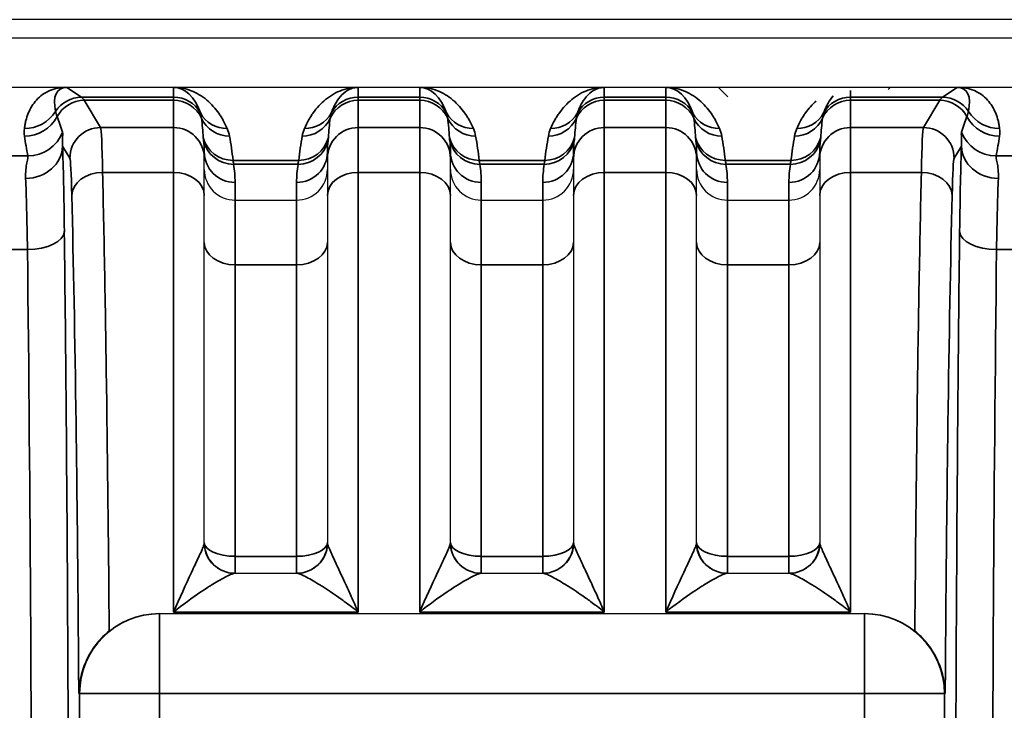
# Model space of a CAD drawing. Header units: millimetres. Extents: x 399 to 6233, y -1870 to 1602.
# Tile 174 of 256: x 5463 to 5479, y -547 to -536. Entities that reach past the tile are written whole.
import ezdxf

# ---------------------------------------------------------------- set-up
doc = ezdxf.new("R2010")
doc.units = ezdxf.units.MM
doc.layers.add('可見 (ISO)', color=7, linetype='Continuous', lineweight=25)
doc.layers.add('窄部可見 (ISO)', color=7, linetype='Continuous', lineweight=35)

msp = doc.modelspace()

# ---------------------------------------------------------------- linework, layer by layer
at = {"layer": '可見 (ISO)'}
for p, q in [((5503.059, -535.673), (5390.059, -535.673)), ((5498.809, -535.973), (5394.309, -535.973)), ((5394.309, -536.773), (5498.809, -536.773)), ((5474.315, -536.929), (5474.159, -536.773)), ((5476.922, -536.81), (5476.959, -536.773)), ((5465.809, -537.824), (5465.809, -537.927)), ((5467.809, -537.927), (5467.809, -537.824)), ((5469.809, -537.824), (5469.809, -537.927)), ((5471.809, -537.927), (5471.809, -537.824)), ((5473.809, -537.824), (5473.809, -537.927)), ((5475.809, -537.927), (5475.809, -537.824)), ((5465.809, -538.534), (5465.809, -537.927)), ((5467.809, -537.927), (5467.809, -538.534)), ((5469.809, -538.534), (5469.809, -537.927)), ((5471.809, -537.927), (5471.809, -538.534)), ((5473.809, -538.534), (5473.809, -537.927)), ((5475.809, -537.927), (5475.809, -538.534)), ((5465.809, -544.173), (5465.809, -538.534)), ((5467.809, -538.534), (5467.809, -544.173)), ((5469.809, -544.173), (5469.809, -538.534)), ((5471.809, -538.534), (5471.809, -544.173)), ((5473.809, -544.173), (5473.809, -538.534)), ((5475.809, -538.534), (5475.809, -544.173)), ((5466.309, -538.607), (5467.309, -538.607)), ((5470.309, -538.607), (5471.309, -538.607)), ((5474.309, -538.607), (5475.309, -538.607)), ((5466.303, -544.673), (5467.315, -544.673)), ((5470.303, -544.673), (5471.315, -544.673)), ((5474.303, -544.673), (5475.315, -544.673)), ((5465.07, -545.329), (5465.082, -545.329)), ((5465.082, -545.329), (5476.536, -545.329)), ((5476.536, -545.329), (5476.548, -545.329))]:
    msp.add_line(p, q, dxfattribs=at)
for centre, radius, start, end in [((5467.224, -541.673), 3, 240.9639, 240.9657), ((5466.309, -544.173), 0.5, 180, 270), ((5467.309, -544.173), 0.5, 270, 0), ((5470.309, -544.173), 0.5, 180, 270), ((5471.309, -544.173), 0.5, 270, 0), ((5474.309, -544.173), 0.5, 180, 270), ((5475.309, -544.173), 0.5, 270, 0), ((5474.224, -541.673), 3, 302.0698, 302.07), ((5467.224, -541.673), 3, 284.5681, 284.5686), ((5474.224, -541.674), 3, 258.4196, 258.4198)]:
    msp.add_arc(centre, radius, start, end, dxfattribs=at)
for centre in [(5468.341, -536.774), (5472.341, -536.774)]:
    msp.add_ellipse(centre, major_axis=(0.0441, 0), ratio=0.011497, start_param=1.582178, end_param=2.38876, dxfattribs=at)
for points, knots in [([(5463.54, -536.773), (5463.547, -536.773), (5463.554, -536.773), (5463.561, -536.773), (5463.566, -536.774), (5463.572, -536.774), (5463.576, -536.774)], [0.00000000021, 0.00000000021, 0.00000000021, 0.00000000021, 0.00002113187, 0.00002113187, 0.00002113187, 0.0000394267, 0.0000394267, 0.0000394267, 0.0000394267]), ([(5465.309, -536.774), (5465.313, -536.774), (5465.316, -536.774), (5465.321, -536.773), (5465.327, -536.773), (5465.334, -536.773), (5465.341, -536.773)], [-0.00000448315, -0.00000448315, -0.00000448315, -0.00000448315, 0.00000994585, 0.00000994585, 0.00000994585, 0.00003010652, 0.00003010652, 0.00003010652, 0.00003010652]), ([(5469.309, -536.774), (5469.313, -536.774), (5469.316, -536.774), (5469.321, -536.773), (5469.327, -536.773), (5469.334, -536.773), (5469.341, -536.773)], [-0.00000448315, -0.00000448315, -0.00000448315, -0.00000448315, 0.00000994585, 0.00000994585, 0.00000994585, 0.00003010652, 0.00003010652, 0.00003010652, 0.00003010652]), ([(5473.309, -536.774), (5473.313, -536.774), (5473.316, -536.774), (5473.321, -536.773), (5473.327, -536.773), (5473.334, -536.773), (5473.341, -536.773)], [-0.00000448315, -0.00000448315, -0.00000448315, -0.00000448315, 0.00000994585, 0.00000994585, 0.00000994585, 0.00003010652, 0.00003010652, 0.00003010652, 0.00003010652]), ([(5478.042, -536.774), (5478.046, -536.774), (5478.051, -536.774), (5478.056, -536.773), (5478.063, -536.773), (5478.071, -536.773), (5478.078, -536.773)], [-0.00000491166, -0.00000491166, -0.00000491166, -0.00000491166, 0.00001268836, 0.00001268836, 0.00001268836, 0.00003478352, 0.00003478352, 0.00003478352, 0.00003478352]), ([(5465.809, -538.108), (5465.809, -538.239), (5465.863, -538.369), (5465.955, -538.461), (5466.048, -538.553), (5466.177, -538.607), (5466.309, -538.607)], [-0.0000151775, -0.0000151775, -0.0000151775, -0.0000151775, 0.0003793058, 0.0003793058, 0.0003793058, 0.0007737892, 0.0007737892, 0.0007737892, 0.0007737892]), ([(5467.309, -538.607), (5467.441, -538.607), (5467.57, -538.553), (5467.662, -538.461), (5467.755, -538.369), (5467.809, -538.238), (5467.809, -538.108)], [0, 0, 0, 0, 0.0003907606, 0.0003907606, 0.0003907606, 0.0007815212, 0.0007815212, 0.0007815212, 0.0007815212]), ([(5469.809, -538.108), (5469.809, -538.239), (5469.863, -538.369), (5469.955, -538.461), (5470.048, -538.553), (5470.177, -538.607), (5470.309, -538.607)], [-0.0000151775, -0.0000151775, -0.0000151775, -0.0000151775, 0.0003793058, 0.0003793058, 0.0003793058, 0.0007737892, 0.0007737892, 0.0007737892, 0.0007737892]), ([(5471.309, -538.607), (5471.441, -538.607), (5471.57, -538.553), (5471.662, -538.461), (5471.755, -538.369), (5471.809, -538.238), (5471.809, -538.108)], [0, 0, 0, 0, 0.0003907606, 0.0003907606, 0.0003907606, 0.0007815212, 0.0007815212, 0.0007815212, 0.0007815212]), ([(5473.809, -538.108), (5473.809, -538.239), (5473.863, -538.369), (5473.955, -538.461), (5474.048, -538.553), (5474.177, -538.607), (5474.309, -538.607)], [-0.0000151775, -0.0000151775, -0.0000151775, -0.0000151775, 0.0003793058, 0.0003793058, 0.0003793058, 0.0007737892, 0.0007737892, 0.0007737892, 0.0007737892]), ([(5475.309, -538.607), (5475.441, -538.607), (5475.57, -538.553), (5475.662, -538.461), (5475.755, -538.369), (5475.809, -538.238), (5475.809, -538.108)], [0, 0, 0, 0, 0.0003907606, 0.0003907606, 0.0003907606, 0.0007815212, 0.0007815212, 0.0007815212, 0.0007815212]), ([(5464.263, -545.612), (5464.356, -545.538), (5464.462, -545.474), (5464.735, -545.361), (5464.907, -545.329), (5465.07, -545.329)], [-0.48595409, -0.48595409, -0.48595409, -0.48595409, -0.45043413, -0.45043413, -0.40161512, -0.40161512, -0.40161512, -0.40161512]), ([(5476.548, -545.329), (5476.713, -545.329), (5476.888, -545.363), (5477.16, -545.476), (5477.264, -545.539), (5477.355, -545.612)], [-0.40134633, -0.40134633, -0.40134633, -0.40134633, -0.35174447, -0.35174447, -0.3169552, -0.3169552, -0.3169552, -0.3169552]), ([(5464.263, -545.612), (5464.193, -545.668), (5464.128, -545.731), (5464.001, -545.885), (5463.943, -545.977), (5463.854, -546.162), (5463.822, -546.255), (5463.781, -546.44), (5463.77, -546.532), (5463.769, -546.626), (5463.769, -546.627), (5463.769, -546.629)], [0.0000025, 0.0000025, 0.0000025, 0.0000025, 0.0273791, 0.0273791, 0.0597, 0.0597, 0.089653, 0.089653, 0.1184213, 0.1184213, 0.1189519, 0.1189519, 0.1189519, 0.1189519]), ([(5477.849, -546.629), (5477.849, -546.627), (5477.849, -546.626), (5477.848, -546.532), (5477.837, -546.44), (5477.795, -546.255), (5477.763, -546.162), (5477.675, -545.977), (5477.617, -545.885), (5477.49, -545.731), (5477.425, -545.668), (5477.355, -545.612)], [-0.000535, -0.000535, -0.000535, -0.000535, 0, 0, 0.0290077, 0.0290077, 0.0592099, 0.0592099, 0.0917988, 0.0917988, 0.1194024, 0.1194024, 0.1194024, 0.1194024])]:
    msp.add_open_spline(points, degree=3, knots=knots, dxfattribs=at)
at = {"layer": '窄部可見 (ISO)'}
for p, q in [((5463.576, -536.774), (5463.815, -536.933)), ((5465.309, -536.933), (5465.309, -536.774)), ((5468.309, -536.774), (5468.309, -536.933)), ((5469.309, -536.933), (5469.309, -536.774)), ((5472.309, -536.774), (5472.309, -536.933)), ((5473.309, -536.933), (5473.309, -536.774)), ((5477.803, -536.933), (5478.042, -536.774)), ((5463.815, -536.933), (5465.309, -536.933)), ((5465.309, -536.933), (5465.309, -536.984)), ((5468.309, -536.933), (5469.309, -536.933)), ((5468.309, -536.984), (5468.309, -536.933)), ((5469.309, -536.933), (5469.309, -536.984)), ((5472.309, -536.933), (5473.309, -536.933)), ((5472.309, -536.984), (5472.309, -536.933)), ((5473.309, -536.933), (5473.309, -536.984)), ((5476.309, -536.826), (5476.309, -536.933)), ((5476.309, -536.933), (5477.803, -536.933)), ((5476.309, -536.984), (5476.309, -536.933)), ((5465.309, -536.984), (5463.858, -536.984)), ((5463.858, -536.984), (5464.124, -537.427)), ((5465.309, -537.427), (5465.309, -536.984)), ((5469.309, -536.984), (5468.309, -536.984)), ((5468.309, -536.984), (5468.309, -537.427)), ((5469.309, -537.427), (5469.309, -536.984)), ((5473.309, -536.984), (5472.309, -536.984)), ((5472.309, -536.984), (5472.309, -537.427)), ((5473.309, -537.427), (5473.309, -536.984)), ((5477.76, -536.984), (5476.309, -536.984)), ((5476.309, -536.984), (5476.309, -537.427)), ((5477.494, -537.427), (5477.76, -536.984)), ((5464.124, -537.427), (5465.309, -537.427)), ((5465.309, -537.427), (5465.309, -538.156)), ((5468.309, -537.427), (5469.309, -537.427)), ((5468.309, -538.156), (5468.309, -537.427)), ((5469.309, -537.427), (5469.309, -538.156)), ((5472.309, -537.427), (5473.309, -537.427)), ((5472.309, -538.156), (5472.309, -537.427)), ((5473.309, -537.427), (5473.309, -538.156)), ((5476.309, -537.427), (5477.494, -537.427)), ((5476.309, -538.156), (5476.309, -537.427)), ((5463.624, -537.927), (5463.505, -537.728)), ((5478.113, -537.728), (5477.994, -537.927)), ((5462.675, -537.889), (5462.943, -537.889)), ((5478.675, -537.889), (5478.943, -537.889)), ((5466.275, -537.961), (5467.342, -537.961)), ((5467.332, -538.025), (5466.286, -538.025)), ((5470.275, -537.961), (5471.342, -537.961)), ((5471.332, -538.025), (5470.286, -538.025)), ((5474.275, -537.961), (5475.342, -537.961)), ((5475.332, -538.025), (5474.286, -538.025)), ((5465.309, -538.156), (5464.156, -538.156)), ((5465.309, -538.156), (5465.309, -545.303)), ((5468.309, -545.303), (5468.309, -538.156)), ((5469.309, -538.156), (5468.309, -538.156)), ((5469.309, -538.156), (5469.309, -545.303)), ((5473.309, -538.156), (5472.309, -538.156)), ((5472.309, -545.303), (5472.309, -538.156)), ((5473.309, -538.156), (5473.309, -545.303)), ((5477.461, -538.156), (5476.309, -538.156)), ((5476.309, -545.303), (5476.309, -538.156)), ((5466.309, -538.32), (5466.309, -538.607)), ((5467.309, -538.607), (5467.309, -538.32)), ((5470.309, -538.32), (5470.309, -538.607)), ((5471.309, -538.607), (5471.309, -538.32)), ((5474.309, -538.32), (5474.309, -538.607)), ((5475.309, -538.607), (5475.309, -538.32)), ((5466.309, -539.658), (5466.309, -538.607)), ((5467.309, -538.607), (5467.309, -539.658)), ((5470.309, -539.658), (5470.309, -538.607)), ((5471.309, -538.607), (5471.309, -539.658)), ((5474.309, -539.658), (5474.309, -538.607)), ((5475.309, -538.607), (5475.309, -539.658)), ((5462.935, -539.411), (5462.683, -539.411)), ((5478.935, -539.411), (5478.683, -539.411)), ((5466.309, -539.658), (5467.309, -539.658)), ((5466.309, -544.398), (5466.309, -539.658)), ((5467.309, -539.658), (5467.309, -544.398)), ((5470.309, -539.658), (5471.309, -539.658)), ((5470.309, -544.398), (5470.309, -539.658)), ((5471.309, -539.658), (5471.309, -544.398)), ((5474.309, -539.658), (5475.309, -539.658)), ((5474.309, -544.398), (5474.309, -539.658)), ((5475.309, -539.658), (5475.309, -544.398)), ((5466.309, -544.398), (5467.309, -544.398)), ((5466.309, -544.673), (5466.309, -544.398)), ((5467.309, -544.673), (5467.309, -544.398)), ((5470.309, -544.398), (5471.309, -544.398)), ((5470.309, -544.398), (5470.309, -544.673)), ((5471.309, -544.398), (5471.309, -544.673)), ((5474.309, -544.398), (5475.309, -544.398)), ((5474.309, -544.673), (5474.309, -544.398)), ((5475.309, -544.673), (5475.309, -544.398)), ((5465.082, -545.329), (5465.082, -546.629)), ((5468.309, -545.303), (5465.309, -545.303)), ((5472.309, -545.303), (5469.309, -545.303)), ((5476.309, -545.303), (5473.309, -545.303)), ((5476.536, -545.329), (5476.536, -546.629)), ((5463.782, -546.629), (5463.769, -546.629)), ((5463.782, -557.718), (5463.782, -546.629)), ((5463.782, -546.629), (5465.082, -546.629)), ((5476.536, -546.629), (5465.082, -546.629)), ((5465.082, -546.629), (5465.082, -557.718)), ((5476.536, -557.718), (5476.536, -546.629)), ((5476.536, -546.629), (5477.836, -546.629)), ((5477.849, -546.629), (5477.836, -546.629)), ((5477.836, -546.629), (5477.836, -557.718))]:
    msp.add_line(p, q, dxfattribs=at)
for centre, major_axis, ratio, start_param, end_param in [((5464.09, -537.616), (0.641, -0.802), 0.399262, 2.832426, 3.839089), ((5465.309, -537.585), (0, -0.811), 0.616376, 2.081653, 3.141593), ((5469.309, -537.585), (0, -0.811), 0.616376, 2.081653, 3.141593), ((5473.309, -537.585), (0, -0.811), 0.616376, 2.081653, 3.141593), ((5477.528, -537.616), (-0.641, -0.802), 0.399262, 2.444096, 3.45076), ((5463.815, -537.433), (0.277, 0.416), 0.999683, 0.588111, 1.594775), ((5463.785, -636.966), (0, 100.043), 0.020838, 6.248286, 6.269226), ((5465.309, -537.433), (0.5, 0), 0.999903, 0.510856, 1.570796), ((5468.309, -537.433), (0.5, 0), 0.999903, 1.570796, 2.630736), ((5469.309, -537.433), (0.5, 0), 0.999903, 0.510856, 1.570796), ((5472.309, -537.433), (0.5, 0), 0.999903, 1.570796, 2.630736), ((5473.309, -537.433), (0.5, 0), 0.999903, 0.510856, 1.570796), ((5476.309, -537.433), (0.5, 0), 0.999903, 1.570796, 2.630736), ((5477.832, -636.966), (0, 100.043), 0.020838, 0.01396, 0.034899), ((5477.803, -537.433), (0.277, -0.416), 0.999683, 1.546818, 2.553481), ((5463.858, -537.484), (0.429, 0.257), 0.999172, 1.030857, 2.112865), ((5465.309, -537.484), (0.5, 0), 0.999391, 0.430108, 1.570796), ((5468.309, -537.484), (0.5, 0), 0.999391, 1.570796, 2.711485), ((5469.309, -537.484), (0.5, 0), 0.999391, 0.430108, 1.570796), ((5472.309, -537.484), (0.5, 0), 0.999391, 1.570796, 2.711485), ((5473.309, -537.484), (0.5, 0), 0.999391, 0.430108, 1.570796), ((5476.309, -537.484), (0.5, 0), 0.999391, 1.570796, 2.711485), ((5477.76, -537.484), (0.429, -0.257), 0.999172, 1.028727, 2.110736), ((5462.885, -536.845), (0.595, -0.075), 0.998245, 4.838078, 5.844438), ((5462.887, -536.968), (0.594, 0.083), 0.998238, 4.573579, 5.655239), ((5464.311, -538.239), (1.006, -2.097), 0.194686, 4.130256, 4.260833), ((5466.181, -536.944), (-0.46, -0.197), 0.997957, 0.107065, 1.167568), ((5465.309, -538.093), (0, -1.961), 0.255034, 1.830009, 2.000904), ((5466.218, -537.067), (-0.492, -0.092), 0.998212, 0.245949, 1.386768), ((5467.4, -537.067), (0.492, -0.092), 0.998212, 4.896417, 6.037237), ((5467.437, -536.944), (0.46, -0.197), 0.997957, 5.115617, 6.17612), ((5468.309, -538.093), (0, -1.961), 0.255034, 4.282281, 4.453176), ((5470.181, -536.944), (-0.46, -0.197), 0.997957, 0.107065, 1.167568), ((5469.309, -538.093), (0, -1.961), 0.255034, 1.830009, 2.000904), ((5470.218, -537.067), (-0.492, -0.092), 0.998212, 0.245949, 1.386768), ((5471.4, -537.067), (0.492, -0.092), 0.998212, 4.896417, 6.037237), ((5471.437, -536.944), (0.46, -0.197), 0.997957, 5.115617, 6.17612), ((5472.309, -538.093), (0, -1.961), 0.255034, 4.282281, 4.453176), ((5474.181, -536.944), (-0.46, -0.197), 0.997957, 0.107065, 1.167568), ((5473.309, -538.093), (0, -1.961), 0.255034, 1.830009, 2.000904), ((5474.218, -537.067), (-0.492, -0.092), 0.998212, 0.245949, 1.386768), ((5475.4, -537.067), (0.492, -0.092), 0.998212, 4.896417, 6.037237), ((5475.437, -536.944), (0.46, -0.197), 0.997957, 5.115617, 6.17612), ((5476.309, -538.093), (0, -1.961), 0.255034, 4.282281, 4.453176), ((5477.307, -538.239), (-1.006, -2.097), 0.194686, 2.022352, 2.15293), ((5478.731, -536.968), (-0.594, 0.083), 0.998238, 0.627947, 1.709607), ((5478.733, -536.845), (-0.595, -0.075), 0.998245, 0.438747, 1.445107), ((5464.124, -537.927), (0.429, 0.257), 0.999172, 1.030857, 2.600922), ((5464.125, -539.958), (0.003, -2.532), 0.018707, 2.362393, 3.10415), ((5465.309, -537.927), (0.5, 0), 0.999391, 0, 1.570796), ((5468.309, -537.927), (-0.5, 0), 0.999391, 4.712389, 6.283185), ((5469.309, -537.927), (0.5, 0), 0.999391, 0, 1.570796), ((5472.309, -537.927), (-0.5, 0), 0.999391, 4.712389, 6.283185), ((5473.309, -537.927), (0.5, 0), 0.999391, 0, 1.570796), ((5476.309, -537.927), (-0.5, 0), 0.999391, 4.712389, 6.283185), ((5477.492, -539.958), (-0.003, -2.532), 0.018707, 3.179035, 3.920792), ((5477.494, -537.927), (0.429, -0.257), 0.999172, 0.54067, 2.110736), ((5463.664, -538.323), (-0.587, 1.898), 0.297416, 1.071506, 1.249581), ((5462.943, -537.29), (0.588, 0.12), 0.998201, 4.511525, 5.723718), ((5466.275, -537.462), (-0.497, -0.054), 0.998252, 0.151951, 1.463611), ((5465.757, -538.195), (-0.126, 1.734), 0.309252, 4.825328, 5.06132), ((5467.861, -538.195), (0.126, 1.734), 0.309252, 1.221866, 1.457857), ((5467.342, -537.462), (0.497, -0.054), 0.998252, 4.819575, 6.131234), ((5470.275, -537.462), (-0.497, -0.054), 0.998252, 0.151951, 1.463611), ((5469.757, -538.195), (-0.126, 1.734), 0.309252, 4.825328, 5.06132), ((5471.861, -538.195), (0.126, 1.734), 0.309252, 1.221866, 1.457857), ((5471.342, -537.462), (0.497, -0.054), 0.998252, 4.819575, 6.131234), ((5474.275, -537.462), (-0.497, -0.054), 0.998252, 0.151951, 1.463611), ((5473.757, -538.195), (-0.126, 1.734), 0.309252, 4.825328, 5.06132), ((5475.861, -538.195), (0.126, 1.734), 0.309252, 1.221866, 1.457857), ((5475.342, -537.462), (0.497, -0.054), 0.998252, 4.819575, 6.131234), ((5478.675, -537.29), (-0.588, 0.12), 0.998201, 0.559467, 1.77166), ((5477.954, -538.323), (0.587, 1.898), 0.297416, 5.033605, 5.211679), ((5462.905, -537.728), (0.6, 0.023), 0.876399, 4.678969, 6.239685), ((5463.479, -540.406), (0.007, -3.096), 0.02085, 2.000085, 2.615317), ((5465.309, -537.824), (0, -0.876), 0.570857, 1.570796, 1.786892), ((5466.286, -537.529), (-0.494, -0.079), 0.99169, 0.058198, 1.413837), ((5467.332, -537.529), (0.494, -0.079), 0.99169, 4.869348, 6.224987), ((5468.309, -537.824), (0, -0.876), 0.570857, 4.496293, 4.712389), ((5469.309, -537.824), (0, -0.876), 0.570857, 1.570796, 1.786892), ((5470.286, -537.529), (-0.494, -0.079), 0.99169, 0.058198, 1.413837), ((5471.332, -537.529), (0.494, -0.079), 0.99169, 4.869348, 6.224987), ((5472.309, -537.824), (0, -0.876), 0.570857, 4.496293, 4.712389), ((5473.309, -537.824), (0, -0.876), 0.570857, 1.570796, 1.786892), ((5474.286, -537.529), (-0.494, -0.079), 0.99169, 0.058198, 1.413837), ((5475.332, -537.529), (0.494, -0.079), 0.99169, 4.869348, 6.224987), ((5476.309, -537.824), (0, -0.876), 0.570857, 4.496293, 4.712389), ((5478.139, -540.406), (-0.007, -3.096), 0.02085, 3.667868, 4.283101), ((5478.713, -537.728), (-0.6, 0.023), 0.876399, 0.0435, 1.604216), ((5466.309, -537.824), (-0.5, 0), 0.991894, 0, 1.570796), ((5467.309, -537.824), (0.5, 0), 0.991894, 4.712389, 6.283185), ((5470.309, -537.824), (-0.5, 0), 0.991894, 0, 1.570796), ((5471.309, -537.824), (0.5, 0), 0.991894, 4.712389, 6.283185), ((5474.309, -537.824), (-0.5, 0), 0.991894, 0, 1.570796), ((5475.309, -537.824), (0.5, 0), 0.991894, 4.712389, 6.283185), ((5463.625, -540.035), (-0.003, 2.11), 0.022449, 5.503973, 6.245732), ((5465.804, -538.246), (-0.052, 0.974), 0.515671, 4.608661, 4.913273), ((5467.814, -538.246), (0.052, 0.974), 0.515671, 1.369912, 1.674524), ((5469.804, -538.246), (-0.052, 0.974), 0.515671, 4.608661, 4.913273), ((5471.814, -538.246), (0.052, 0.974), 0.515671, 1.369912, 1.674524), ((5473.804, -538.246), (-0.052, 0.974), 0.515671, 4.608661, 4.913273), ((5475.814, -538.246), (0.052, 0.974), 0.515671, 1.369912, 1.674524), ((5477.992, -540.035), (0.003, 2.11), 0.022449, 0.037453, 0.779212), ((5464.156, -538.534), (-0.5, -0.012), 0.756341, 4.694068, 6.251166), ((5465.309, -538.534), (0.5, 0), 0.756436, 0, 1.570796), ((5468.309, -538.534), (-0.5, 0), 0.756436, 4.712389, 6.283185), ((5469.309, -538.534), (0.5, 0), 0.756436, 0, 1.570796), ((5472.309, -538.534), (-0.5, 0), 0.756436, 4.712389, 6.283185), ((5473.309, -538.534), (0.5, 0), 0.756436, 0, 1.570796), ((5476.309, -538.534), (-0.5, 0), 0.756436, 4.712389, 6.283185), ((5477.461, -538.534), (0.5, -0.012), 0.756341, 0.032019, 1.589117), ((5462.879, -540.485), (-0.007, 2.58), 0.02502, 5.141663, 5.756891), ((5478.739, -540.485), (0.007, 2.58), 0.02502, 0.526295, 1.141522), ((5462.935, -539.117), (0.6, 0.007), 0.49083, 4.706597, 6.259146), ((5478.683, -539.117), (-0.6, 0.007), 0.49083, 0.024039, 1.576589), ((5466.309, -539.297), (-0.5, 0), 0.722416, 0, 1.570796), ((5467.309, -539.297), (0.5, 0), 0.722416, 4.712389, 6.283185), ((5470.309, -539.297), (-0.5, 0), 0.722416, 0, 1.570796), ((5471.309, -539.297), (0.5, 0), 0.722416, 4.712389, 6.283185), ((5474.309, -539.297), (-0.5, 0), 0.722416, 0, 1.570796), ((5475.309, -539.297), (0.5, 0), 0.722416, 4.712389, 6.283185), ((5462.449, -552.173), (0, 26), 0.02143, 4.712389, 5.225461), ((5479.169, -552.173), (0, 26), 0.02143, 1.057724, 1.570796), ((5466.303, -544.173), (0, -0.5), 0.995128, 4.760791, 6.283185), ((5466.309, -544.173), (-0.5, 0), 0.448818, 0, 1.570796), ((5467.309, -544.173), (0.5, 0), 0.448818, 4.712389, 6.283185), ((5467.315, -544.173), (0, -0.5), 0.995128, 0, 1.522394), ((5470.303, -544.173), (0, -0.5), 0.995128, 4.760791, 6.283185), ((5470.309, -544.173), (-0.5, 0), 0.448818, 0, 1.570796), ((5471.309, -544.173), (0.5, 0), 0.448818, 4.712389, 6.283185), ((5471.315, -544.173), (0, -0.5), 0.995128, 0, 1.522394), ((5474.303, -544.173), (0, -0.5), 0.995128, 4.760791, 6.283185), ((5474.309, -544.173), (-0.5, 0), 0.448818, 0, 1.570796), ((5475.309, -544.173), (0.5, 0), 0.448818, 4.712389, 6.283185), ((5475.315, -544.173), (0, -0.5), 0.995128, 0, 1.522394), ((5465.082, -546.629), (0, 1.3), 0.999781, 0, 1.570796), ((5476.536, -546.629), (0, 1.3), 0.999781, 4.712389, 6.283185)]:
    msp.add_ellipse(centre, major_axis=major_axis, ratio=ratio, start_param=start_param, end_param=end_param, dxfattribs=at)
for points, knots in [([(5462.885, -537.444), (5462.888, -537.421), (5462.892, -537.399), (5462.896, -537.377), (5462.9, -537.356), (5462.904, -537.335), (5462.909, -537.315), (5462.92, -537.274), (5462.933, -537.234), (5462.948, -537.195), (5462.981, -537.116), (5463.025, -537.042), (5463.082, -536.98), (5463.142, -536.914), (5463.215, -536.862), (5463.296, -536.827), (5463.339, -536.809), (5463.385, -536.795), (5463.432, -536.786), (5463.467, -536.779), (5463.504, -536.775), (5463.54, -536.773)], [2.1358688, 2.1358688, 2.1358688, 2.1358688, 2.1945542, 2.1945542, 2.1945542, 2.25329, 2.25329, 2.25329, 2.3713058, 2.3713058, 2.3713058, 2.612508, 2.612508, 2.612508, 2.8678155, 2.8678155, 2.8678155, 3.004742, 3.004742, 3.004742, 3.1094244, 3.1094244, 3.1094244, 3.1094244]), ([(5465.341, -536.773), (5465.377, -536.775), (5465.414, -536.779), (5465.452, -536.786), (5465.5, -536.795), (5465.548, -536.809), (5465.596, -536.828), (5465.685, -536.863), (5465.772, -536.916), (5465.85, -536.981), (5465.924, -537.044), (5465.989, -537.117), (5466.044, -537.194), (5466.057, -537.214), (5466.07, -537.233), (5466.082, -537.252), (5466.094, -537.272), (5466.106, -537.291), (5466.117, -537.312), (5466.14, -537.353), (5466.161, -537.397), (5466.181, -537.443)], [0.031698, 0.031698, 0.031698, 0.031698, 0.145623, 0.145623, 0.145623, 0.288633, 0.288633, 0.288633, 0.554131, 0.554131, 0.554131, 0.807131, 0.807131, 0.807131, 0.869915, 0.869915, 0.869915, 0.932859, 0.932859, 0.932859, 1.05994, 1.05994, 1.05994, 1.05994]), ([(5467.437, -537.443), (5467.457, -537.395), (5467.479, -537.35), (5467.503, -537.307), (5467.515, -537.286), (5467.527, -537.266), (5467.54, -537.247), (5467.552, -537.227), (5467.565, -537.207), (5467.579, -537.188), (5467.635, -537.109), (5467.703, -537.034), (5467.78, -536.972), (5467.86, -536.906), (5467.951, -536.853), (5468.043, -536.82), (5468.093, -536.802), (5468.143, -536.789), (5468.192, -536.782), (5468.221, -536.777), (5468.249, -536.775), (5468.277, -536.773)], [2.081653, 2.081653, 2.081653, 2.081653, 2.212959, 2.212959, 2.212959, 2.277762, 2.277762, 2.277762, 2.34229, 2.34229, 2.34229, 2.601786, 2.601786, 2.601786, 2.87472, 2.87472, 2.87472, 3.022946, 3.022946, 3.022946, 3.109895, 3.109895, 3.109895, 3.109895]), ([(5468.309, -536.774), (5468.29, -536.774), (5468.27, -536.775), (5468.251, -536.779), (5468.226, -536.784), (5468.201, -536.792), (5468.176, -536.803), (5468.13, -536.824), (5468.084, -536.856), (5468.044, -536.897), (5468.006, -536.936), (5467.972, -536.982), (5467.944, -537.03), (5467.937, -537.042), (5467.93, -537.054), (5467.924, -537.067), (5467.918, -537.079), (5467.912, -537.091), (5467.906, -537.104), (5467.894, -537.13), (5467.883, -537.159), (5467.873, -537.188)], [3.141593, 3.141593, 3.141593, 3.141593, 3.26031, 3.26031, 3.26031, 3.4074, 3.4074, 3.4074, 3.679936, 3.679936, 3.679936, 3.940053, 3.940053, 3.940053, 4.004794, 4.004794, 4.004794, 4.069815, 4.069815, 4.069815, 4.201533, 4.201533, 4.201533, 4.201533]), ([(5469.341, -536.773), (5469.377, -536.775), (5469.414, -536.779), (5469.452, -536.786), (5469.5, -536.795), (5469.548, -536.809), (5469.596, -536.828), (5469.685, -536.863), (5469.772, -536.916), (5469.85, -536.981), (5469.924, -537.044), (5469.989, -537.117), (5470.044, -537.194), (5470.057, -537.214), (5470.07, -537.233), (5470.082, -537.252), (5470.094, -537.272), (5470.106, -537.291), (5470.117, -537.312), (5470.14, -537.353), (5470.161, -537.397), (5470.181, -537.443)], [0.031698, 0.031698, 0.031698, 0.031698, 0.145623, 0.145623, 0.145623, 0.288633, 0.288633, 0.288633, 0.554131, 0.554131, 0.554131, 0.807131, 0.807131, 0.807131, 0.869915, 0.869915, 0.869915, 0.932859, 0.932859, 0.932859, 1.05994, 1.05994, 1.05994, 1.05994]), ([(5471.437, -537.443), (5471.457, -537.395), (5471.479, -537.35), (5471.503, -537.307), (5471.515, -537.286), (5471.527, -537.266), (5471.54, -537.247), (5471.552, -537.227), (5471.565, -537.207), (5471.579, -537.188), (5471.635, -537.109), (5471.703, -537.034), (5471.78, -536.972), (5471.86, -536.906), (5471.951, -536.853), (5472.043, -536.82), (5472.093, -536.802), (5472.143, -536.789), (5472.192, -536.782), (5472.221, -536.777), (5472.249, -536.775), (5472.277, -536.773)], [2.081653, 2.081653, 2.081653, 2.081653, 2.212959, 2.212959, 2.212959, 2.277762, 2.277762, 2.277762, 2.34229, 2.34229, 2.34229, 2.601786, 2.601786, 2.601786, 2.87472, 2.87472, 2.87472, 3.022946, 3.022946, 3.022946, 3.109895, 3.109895, 3.109895, 3.109895]), ([(5472.309, -536.774), (5472.29, -536.774), (5472.27, -536.775), (5472.251, -536.779), (5472.226, -536.784), (5472.201, -536.792), (5472.176, -536.803), (5472.13, -536.824), (5472.084, -536.856), (5472.044, -536.897), (5472.006, -536.936), (5471.972, -536.982), (5471.944, -537.03), (5471.937, -537.042), (5471.93, -537.054), (5471.924, -537.067), (5471.918, -537.079), (5471.912, -537.091), (5471.906, -537.104), (5471.894, -537.13), (5471.883, -537.159), (5471.873, -537.188)], [3.141593, 3.141593, 3.141593, 3.141593, 3.26031, 3.26031, 3.26031, 3.4074, 3.4074, 3.4074, 3.679936, 3.679936, 3.679936, 3.940053, 3.940053, 3.940053, 4.004794, 4.004794, 4.004794, 4.069815, 4.069815, 4.069815, 4.201533, 4.201533, 4.201533, 4.201533]), ([(5473.341, -536.773), (5473.377, -536.775), (5473.414, -536.779), (5473.452, -536.786), (5473.5, -536.795), (5473.548, -536.809), (5473.596, -536.828), (5473.685, -536.863), (5473.772, -536.916), (5473.85, -536.981), (5473.924, -537.044), (5473.989, -537.117), (5474.044, -537.194), (5474.057, -537.214), (5474.07, -537.233), (5474.082, -537.252), (5474.094, -537.272), (5474.106, -537.291), (5474.117, -537.312), (5474.14, -537.353), (5474.161, -537.397), (5474.181, -537.443)], [0.031698, 0.031698, 0.031698, 0.031698, 0.145623, 0.145623, 0.145623, 0.288633, 0.288633, 0.288633, 0.554131, 0.554131, 0.554131, 0.807131, 0.807131, 0.807131, 0.869915, 0.869915, 0.869915, 0.932859, 0.932859, 0.932859, 1.05994, 1.05994, 1.05994, 1.05994]), ([(5478.078, -536.773), (5478.114, -536.775), (5478.15, -536.779), (5478.186, -536.786), (5478.233, -536.795), (5478.279, -536.809), (5478.322, -536.827), (5478.403, -536.862), (5478.476, -536.914), (5478.536, -536.98), (5478.592, -537.042), (5478.637, -537.116), (5478.669, -537.195), (5478.685, -537.234), (5478.698, -537.274), (5478.708, -537.315), (5478.714, -537.335), (5478.718, -537.356), (5478.722, -537.377), (5478.726, -537.399), (5478.73, -537.421), (5478.733, -537.444)], [0.0321682, 0.0321682, 0.0321682, 0.0321682, 0.1368507, 0.1368507, 0.1368507, 0.2737771, 0.2737771, 0.2737771, 0.5290847, 0.5290847, 0.5290847, 0.7702868, 0.7702868, 0.7702868, 0.8883026, 0.8883026, 0.8883026, 0.9470384, 0.9470384, 0.9470384, 1.0057239, 1.0057239, 1.0057239, 1.0057239]), ([(5476.029, -536.912), (5475.997, -536.948), (5475.968, -536.988), (5475.944, -537.03), (5475.937, -537.042), (5475.93, -537.054), (5475.924, -537.067), (5475.918, -537.079), (5475.912, -537.091), (5475.906, -537.104), (5475.894, -537.13), (5475.883, -537.159), (5475.873, -537.188)], [3.7139004, 3.7139004, 3.7139004, 3.7139004, 3.9400529, 3.9400529, 3.9400529, 4.0047944, 4.0047944, 4.0047944, 4.0698151, 4.0698151, 4.0698151, 4.2015327, 4.2015327, 4.2015327, 4.2015327]), ([(5475.437, -537.443), (5475.457, -537.395), (5475.479, -537.35), (5475.503, -537.307), (5475.515, -537.286), (5475.527, -537.266), (5475.54, -537.247), (5475.552, -537.227), (5475.565, -537.207), (5475.579, -537.188), (5475.628, -537.12), (5475.685, -537.055), (5475.749, -536.998)], [2.0816526, 2.0816526, 2.0816526, 2.0816526, 2.212959, 2.212959, 2.212959, 2.277762, 2.277762, 2.277762, 2.3422903, 2.3422903, 2.3422903, 2.5668118, 2.5668118, 2.5668118, 2.5668118]), ([(5463.392, -537.165), (5463.395, -537.177), (5463.398, -537.189), (5463.402, -537.203), (5463.406, -537.217), (5463.411, -537.233), (5463.417, -537.249)], [0, 0, 0, 0, 0.001000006, 0.001000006, 0.001000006, 0.00208995, 0.00208995, 0.00208995, 0.00208995]), ([(5465.763, -537.275), (5465.762, -537.26), (5465.759, -537.245), (5465.756, -537.231), (5465.753, -537.216), (5465.75, -537.201), (5465.745, -537.188)], [0, 0, 0, 0, 0.001000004, 0.001000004, 0.001000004, 0.00208903, 0.00208903, 0.00208903, 0.00208903]), ([(5467.873, -537.188), (5467.869, -537.2), (5467.865, -537.213), (5467.862, -537.227), (5467.859, -537.242), (5467.856, -537.258), (5467.854, -537.275)], [0, 0, 0, 0, 0.001000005, 0.001000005, 0.001000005, 0.002089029, 0.002089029, 0.002089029, 0.002089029]), ([(5469.763, -537.275), (5469.762, -537.26), (5469.759, -537.245), (5469.756, -537.231), (5469.753, -537.216), (5469.75, -537.201), (5469.745, -537.188)], [0, 0, 0, 0, 0.001000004, 0.001000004, 0.001000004, 0.00208903, 0.00208903, 0.00208903, 0.00208903]), ([(5471.873, -537.188), (5471.869, -537.2), (5471.865, -537.213), (5471.862, -537.227), (5471.859, -537.242), (5471.856, -537.258), (5471.854, -537.275)], [0, 0, 0, 0, 0.001000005, 0.001000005, 0.001000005, 0.002089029, 0.002089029, 0.002089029, 0.002089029]), ([(5473.763, -537.275), (5473.762, -537.26), (5473.759, -537.245), (5473.756, -537.231), (5473.753, -537.216), (5473.75, -537.201), (5473.745, -537.188)], [0, 0, 0, 0, 0.001000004, 0.001000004, 0.001000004, 0.00208903, 0.00208903, 0.00208903, 0.00208903]), ([(5475.873, -537.188), (5475.869, -537.2), (5475.865, -537.213), (5475.862, -537.227), (5475.859, -537.242), (5475.856, -537.258), (5475.854, -537.275)], [0, 0, 0, 0, 0.001000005, 0.001000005, 0.001000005, 0.002089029, 0.002089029, 0.002089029, 0.002089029]), ([(5478.201, -537.249), (5478.206, -537.234), (5478.211, -537.22), (5478.215, -537.206), (5478.219, -537.191), (5478.223, -537.178), (5478.226, -537.165)], [0, 0, 0, 0, 0.001000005, 0.001000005, 0.001000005, 0.002089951, 0.002089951, 0.002089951, 0.002089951]), ([(5463.505, -537.5), (5463.509, -537.512), (5463.508, -537.536), (5463.506, -537.574), (5463.506, -537.574), (5463.506, -537.575), (5463.506, -537.576), (5463.503, -537.614), (5463.5, -537.663), (5463.505, -537.728)], [0, 0, 0, 0, 0.000774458, 0.000774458, 0.000774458, 0.000793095, 0.000793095, 0.000793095, 0.001548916, 0.001548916, 0.001548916, 0.001548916]), ([(5465.797, -537.636), (5465.796, -537.626), (5465.795, -537.617), (5465.794, -537.609), (5465.793, -537.602), (5465.793, -537.595), (5465.792, -537.59)], [0, 0, 0, 0, 0.0003830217, 0.0003830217, 0.0003830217, 0.0007195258, 0.0007195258, 0.0007195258, 0.0007195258]), ([(5467.826, -537.59), (5467.825, -537.595), (5467.825, -537.602), (5467.824, -537.609), (5467.823, -537.617), (5467.822, -537.626), (5467.821, -537.636)], [0, 0, 0, 0, 0.0003365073, 0.0003365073, 0.0003365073, 0.0007195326, 0.0007195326, 0.0007195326, 0.0007195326]), ([(5469.797, -537.636), (5469.796, -537.626), (5469.795, -537.617), (5469.794, -537.609), (5469.793, -537.602), (5469.793, -537.595), (5469.792, -537.59)], [0, 0, 0, 0, 0.0003830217, 0.0003830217, 0.0003830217, 0.0007195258, 0.0007195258, 0.0007195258, 0.0007195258]), ([(5471.826, -537.59), (5471.825, -537.595), (5471.825, -537.602), (5471.824, -537.609), (5471.823, -537.617), (5471.822, -537.626), (5471.821, -537.636)], [0, 0, 0, 0, 0.0003365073, 0.0003365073, 0.0003365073, 0.0007195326, 0.0007195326, 0.0007195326, 0.0007195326]), ([(5473.797, -537.636), (5473.796, -537.626), (5473.795, -537.617), (5473.794, -537.609), (5473.793, -537.602), (5473.793, -537.595), (5473.792, -537.59)], [0, 0, 0, 0, 0.0003830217, 0.0003830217, 0.0003830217, 0.0007195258, 0.0007195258, 0.0007195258, 0.0007195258]), ([(5475.826, -537.59), (5475.825, -537.595), (5475.825, -537.602), (5475.824, -537.609), (5475.823, -537.617), (5475.822, -537.626), (5475.821, -537.636)], [0, 0, 0, 0, 0.0003365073, 0.0003365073, 0.0003365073, 0.0007195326, 0.0007195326, 0.0007195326, 0.0007195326]), ([(5478.113, -537.728), (5478.118, -537.663), (5478.114, -537.613), (5478.112, -537.576), (5478.112, -537.575), (5478.112, -537.574), (5478.112, -537.573), (5478.11, -537.536), (5478.109, -537.512), (5478.113, -537.5)], [0, 0, 0, 0, 0.000759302, 0.000759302, 0.000759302, 0.000774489, 0.000774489, 0.000774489, 0.001548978, 0.001548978, 0.001548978, 0.001548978]), ([(5462.905, -538.254), (5462.9, -538.147), (5462.914, -538.063), (5462.937, -537.94), (5462.946, -537.902), (5462.943, -537.889)], [0, 0, 0, 0, 0.000661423, 0.000661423, 0.001322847, 0.001322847, 0.001322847, 0.001322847]), ([(5478.675, -537.889), (5478.672, -537.902), (5478.681, -537.94), (5478.704, -538.061), (5478.717, -538.147), (5478.713, -538.254)], [0, 0, 0, 0, 0.000661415, 0.000661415, 0.001322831, 0.001322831, 0.001322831, 0.001322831]), ([(5466.275, -537.961), (5466.276, -537.967), (5466.277, -537.975), (5466.279, -537.985), (5466.281, -537.996), (5466.283, -538.009), (5466.286, -538.025)], [0, 0, 0, 0, 0.0003206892, 0.0003206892, 0.0003206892, 0.0006862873, 0.0006862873, 0.0006862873, 0.0006862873]), ([(5467.332, -538.025), (5467.335, -538.009), (5467.337, -537.996), (5467.339, -537.985), (5467.34, -537.975), (5467.342, -537.967), (5467.342, -537.961)], [0, 0, 0, 0, 0.0003655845, 0.0003655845, 0.0003655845, 0.0006862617, 0.0006862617, 0.0006862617, 0.0006862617]), ([(5470.275, -537.961), (5470.276, -537.967), (5470.277, -537.975), (5470.279, -537.985), (5470.281, -537.996), (5470.283, -538.009), (5470.286, -538.025)], [0, 0, 0, 0, 0.0003206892, 0.0003206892, 0.0003206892, 0.0006862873, 0.0006862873, 0.0006862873, 0.0006862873]), ([(5471.332, -538.025), (5471.335, -538.009), (5471.337, -537.996), (5471.339, -537.985), (5471.34, -537.975), (5471.342, -537.967), (5471.342, -537.961)], [0, 0, 0, 0, 0.0003655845, 0.0003655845, 0.0003655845, 0.0006862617, 0.0006862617, 0.0006862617, 0.0006862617]), ([(5474.275, -537.961), (5474.276, -537.967), (5474.277, -537.975), (5474.279, -537.985), (5474.281, -537.996), (5474.283, -538.009), (5474.286, -538.025)], [0, 0, 0, 0, 0.0003206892, 0.0003206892, 0.0003206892, 0.0006862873, 0.0006862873, 0.0006862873, 0.0006862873]), ([(5475.332, -538.025), (5475.335, -538.009), (5475.337, -537.996), (5475.339, -537.985), (5475.34, -537.975), (5475.342, -537.967), (5475.342, -537.961)], [0, 0, 0, 0, 0.0003655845, 0.0003655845, 0.0003655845, 0.0006862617, 0.0006862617, 0.0006862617, 0.0006862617]), ([(5464.156, -538.156), (5464.182, -539.252), (5464.205, -540.542), (5464.224, -541.963), (5464.24, -543.112), (5464.253, -544.344), (5464.263, -545.612)], [5.4253389, 5.4253389, 5.4253389, 5.4253389, 5.6994911, 5.6994911, 5.6994911, 5.9212639, 5.9212639, 5.9212639, 5.9212639]), ([(5477.355, -545.612), (5477.365, -544.344), (5477.378, -543.112), (5477.393, -541.963), (5477.412, -540.542), (5477.436, -539.252), (5477.461, -538.156)], [3.503514, 3.503514, 3.503514, 3.503514, 3.7252869, 3.7252869, 3.7252869, 3.999439, 3.999439, 3.999439, 3.999439]), ([(5463.769, -546.629), (5463.758, -545.098), (5463.744, -543.606), (5463.725, -542.238), (5463.705, -540.854), (5463.682, -539.599), (5463.656, -538.534)], [0.3125516, 0.3125516, 0.3125516, 0.3125516, 0.583573, 0.583573, 0.583573, 0.8578464, 0.8578464, 0.8578464, 0.8578464]), ([(5477.961, -538.534), (5477.936, -539.599), (5477.912, -540.854), (5477.893, -542.238), (5477.874, -543.606), (5477.859, -545.098), (5477.849, -546.629)], [2.2837463, 2.2837463, 2.2837463, 2.2837463, 2.5580197, 2.5580197, 2.5580197, 2.829041, 2.829041, 2.829041, 2.829041]), ([(5463.534, -539.117), (5463.558, -541.098), (5463.576, -543.224), (5463.588, -545.424), (5463.6, -547.624), (5463.606, -549.899), (5463.606, -552.173)], [5.7701132, 5.7701132, 5.7701132, 5.7701132, 6.0266493, 6.0266493, 6.0266493, 6.2831853, 6.2831853, 6.2831853, 6.2831853]), ([(5478.012, -552.173), (5478.012, -549.899), (5478.018, -547.624), (5478.03, -545.424), (5478.042, -543.224), (5478.06, -541.098), (5478.083, -539.117)], [0, 0, 0, 0, 0.256536, 0.256536, 0.256536, 0.5130721, 0.5130721, 0.5130721, 0.5130721]), ([(5465.309, -545.303), (5465.408, -545.073), (5465.509, -544.854), (5465.6, -544.66), (5465.605, -544.65), (5465.61, -544.639), (5465.615, -544.628), (5465.655, -544.543), (5465.693, -544.462), (5465.726, -544.391), (5465.73, -544.382), (5465.734, -544.374), (5465.738, -544.365), (5465.754, -544.329), (5465.769, -544.295), (5465.781, -544.266), (5465.792, -544.239), (5465.801, -544.216), (5465.806, -544.198)], [-0.000007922, -0.000007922, -0.000007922, -0.000007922, 0.000792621, 0.000792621, 0.000792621, 0.000836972, 0.000836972, 0.000836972, 0.001192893, 0.001192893, 0.001192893, 0.001236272, 0.001236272, 0.001236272, 0.001422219, 0.001422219, 0.001422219, 0.001593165, 0.001593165, 0.001593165, 0.001593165]), ([(5467.812, -544.198), (5467.816, -544.215), (5467.825, -544.239), (5467.837, -544.266), (5467.849, -544.296), (5467.864, -544.329), (5467.88, -544.365), (5467.884, -544.374), (5467.888, -544.383), (5467.892, -544.391), (5467.925, -544.463), (5467.963, -544.544), (5468.003, -544.629), (5468.008, -544.639), (5468.013, -544.65), (5468.018, -544.661), (5468.041, -544.709), (5468.064, -544.759), (5468.088, -544.811), (5468.109, -544.856), (5468.13, -544.902), (5468.151, -544.948), (5468.166, -544.982), (5468.182, -545.015), (5468.197, -545.05), (5468.216, -545.091), (5468.234, -545.132), (5468.253, -545.174), (5468.271, -545.217), (5468.29, -545.259), (5468.309, -545.303)], [0, 0, 0, 0, 0.000170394, 0.000170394, 0.000170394, 0.00035746, 0.00035746, 0.00035746, 0.000401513, 0.000401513, 0.000401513, 0.000758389, 0.000758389, 0.000758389, 0.000803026, 0.000803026, 0.000803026, 0.001003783, 0.001003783, 0.001003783, 0.001179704, 0.001179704, 0.001179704, 0.001304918, 0.001304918, 0.001304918, 0.001455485, 0.001455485, 0.001455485, 0.001606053, 0.001606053, 0.001606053, 0.001606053]), ([(5469.309, -545.303), (5469.408, -545.073), (5469.509, -544.854), (5469.6, -544.66), (5469.605, -544.65), (5469.61, -544.639), (5469.615, -544.628), (5469.655, -544.543), (5469.693, -544.462), (5469.726, -544.391), (5469.73, -544.382), (5469.734, -544.374), (5469.738, -544.365), (5469.754, -544.329), (5469.769, -544.295), (5469.781, -544.266), (5469.792, -544.239), (5469.801, -544.216), (5469.806, -544.198)], [-0.000007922, -0.000007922, -0.000007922, -0.000007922, 0.000792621, 0.000792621, 0.000792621, 0.000836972, 0.000836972, 0.000836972, 0.001192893, 0.001192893, 0.001192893, 0.001236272, 0.001236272, 0.001236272, 0.001422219, 0.001422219, 0.001422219, 0.001593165, 0.001593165, 0.001593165, 0.001593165]), ([(5471.812, -544.198), (5471.816, -544.215), (5471.825, -544.239), (5471.837, -544.266), (5471.849, -544.296), (5471.864, -544.329), (5471.88, -544.365), (5471.884, -544.374), (5471.888, -544.383), (5471.892, -544.391), (5471.925, -544.463), (5471.963, -544.544), (5472.003, -544.629), (5472.008, -544.639), (5472.013, -544.65), (5472.018, -544.661), (5472.041, -544.709), (5472.064, -544.759), (5472.088, -544.811), (5472.109, -544.856), (5472.13, -544.902), (5472.151, -544.948), (5472.166, -544.982), (5472.182, -545.015), (5472.197, -545.05), (5472.216, -545.091), (5472.234, -545.132), (5472.253, -545.174), (5472.271, -545.217), (5472.29, -545.259), (5472.309, -545.303)], [0, 0, 0, 0, 0.000170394, 0.000170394, 0.000170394, 0.00035746, 0.00035746, 0.00035746, 0.000401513, 0.000401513, 0.000401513, 0.000758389, 0.000758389, 0.000758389, 0.000803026, 0.000803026, 0.000803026, 0.001003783, 0.001003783, 0.001003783, 0.001179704, 0.001179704, 0.001179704, 0.001304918, 0.001304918, 0.001304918, 0.001455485, 0.001455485, 0.001455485, 0.001606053, 0.001606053, 0.001606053, 0.001606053]), ([(5473.309, -545.303), (5473.408, -545.073), (5473.509, -544.854), (5473.6, -544.66), (5473.605, -544.65), (5473.61, -544.639), (5473.615, -544.628), (5473.655, -544.543), (5473.693, -544.462), (5473.726, -544.391), (5473.73, -544.382), (5473.734, -544.374), (5473.738, -544.365), (5473.754, -544.329), (5473.769, -544.295), (5473.781, -544.266), (5473.792, -544.239), (5473.801, -544.216), (5473.806, -544.198)], [-0.000007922, -0.000007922, -0.000007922, -0.000007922, 0.000792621, 0.000792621, 0.000792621, 0.000836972, 0.000836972, 0.000836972, 0.001192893, 0.001192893, 0.001192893, 0.001236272, 0.001236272, 0.001236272, 0.001422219, 0.001422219, 0.001422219, 0.001593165, 0.001593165, 0.001593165, 0.001593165]), ([(5475.812, -544.198), (5475.816, -544.215), (5475.825, -544.239), (5475.837, -544.266), (5475.849, -544.296), (5475.864, -544.329), (5475.88, -544.365), (5475.884, -544.374), (5475.888, -544.383), (5475.892, -544.391), (5475.925, -544.463), (5475.963, -544.544), (5476.003, -544.629), (5476.008, -544.639), (5476.013, -544.65), (5476.018, -544.661), (5476.041, -544.709), (5476.064, -544.759), (5476.088, -544.811), (5476.109, -544.856), (5476.13, -544.902), (5476.151, -544.948), (5476.166, -544.982), (5476.182, -545.015), (5476.197, -545.05), (5476.216, -545.091), (5476.234, -545.132), (5476.253, -545.174), (5476.271, -545.217), (5476.29, -545.259), (5476.309, -545.303)], [0, 0, 0, 0, 0.000170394, 0.000170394, 0.000170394, 0.00035746, 0.00035746, 0.00035746, 0.000401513, 0.000401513, 0.000401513, 0.000758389, 0.000758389, 0.000758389, 0.000803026, 0.000803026, 0.000803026, 0.001003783, 0.001003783, 0.001003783, 0.001179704, 0.001179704, 0.001179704, 0.001304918, 0.001304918, 0.001304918, 0.001455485, 0.001455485, 0.001455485, 0.001606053, 0.001606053, 0.001606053, 0.001606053]), ([(5466.303, -544.673), (5466.294, -544.673), (5466.277, -544.679), (5466.254, -544.688), (5466.23, -544.697), (5466.199, -544.711), (5466.166, -544.728), (5466.16, -544.731), (5466.154, -544.735), (5466.147, -544.738), (5466.11, -544.757), (5466.07, -544.779), (5466.027, -544.804), (5465.993, -544.824), (5465.957, -544.846), (5465.921, -544.869), (5465.912, -544.874), (5465.903, -544.88), (5465.894, -544.885), (5465.848, -544.914), (5465.802, -544.945), (5465.754, -544.977), (5465.61, -545.074), (5465.459, -545.184), (5465.309, -545.303)], [0, 0, 0, 0, 0.000175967, 0.000175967, 0.000175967, 0.000359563, 0.000359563, 0.000359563, 0.000393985, 0.000393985, 0.000393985, 0.000590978, 0.000590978, 0.000590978, 0.000749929, 0.000749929, 0.000749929, 0.000787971, 0.000787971, 0.000787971, 0.000984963, 0.000984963, 0.000984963, 0.001575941, 0.001575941, 0.001575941, 0.001575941]), ([(5468.309, -545.303), (5468.234, -545.244), (5468.159, -545.186), (5468.084, -545.132), (5468.06, -545.114), (5468.035, -545.096), (5468.01, -545.078), (5468.005, -545.074), (5467.999, -545.07), (5467.994, -545.067), (5467.901, -545.001), (5467.81, -544.94), (5467.724, -544.885), (5467.715, -544.88), (5467.706, -544.874), (5467.697, -544.869), (5467.616, -544.818), (5467.537, -544.773), (5467.471, -544.738), (5467.464, -544.734), (5467.458, -544.731), (5467.452, -544.728), (5467.418, -544.711), (5467.389, -544.697), (5467.364, -544.688), (5467.341, -544.679), (5467.324, -544.673), (5467.315, -544.673)], [-0.000006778, -0.000006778, -0.000006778, -0.000006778, 0.000287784, 0.000287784, 0.000287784, 0.000385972, 0.000385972, 0.000385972, 0.000408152, 0.000408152, 0.000408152, 0.000778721, 0.000778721, 0.000778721, 0.000816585, 0.000816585, 0.000816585, 0.001171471, 0.001171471, 0.001171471, 0.001205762, 0.001205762, 0.001205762, 0.001389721, 0.001389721, 0.001389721, 0.00156422, 0.00156422, 0.00156422, 0.00156422]), ([(5470.303, -544.673), (5470.294, -544.673), (5470.277, -544.679), (5470.254, -544.688), (5470.23, -544.697), (5470.199, -544.711), (5470.166, -544.728), (5470.16, -544.731), (5470.154, -544.735), (5470.147, -544.738), (5470.11, -544.757), (5470.07, -544.779), (5470.027, -544.804), (5469.993, -544.824), (5469.957, -544.846), (5469.921, -544.869), (5469.912, -544.874), (5469.903, -544.88), (5469.894, -544.885), (5469.848, -544.914), (5469.802, -544.945), (5469.754, -544.977), (5469.61, -545.074), (5469.459, -545.184), (5469.309, -545.303)], [0, 0, 0, 0, 0.000175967, 0.000175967, 0.000175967, 0.000359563, 0.000359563, 0.000359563, 0.000393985, 0.000393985, 0.000393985, 0.000590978, 0.000590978, 0.000590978, 0.000749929, 0.000749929, 0.000749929, 0.000787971, 0.000787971, 0.000787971, 0.000984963, 0.000984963, 0.000984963, 0.001575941, 0.001575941, 0.001575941, 0.001575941]), ([(5472.309, -545.303), (5472.234, -545.244), (5472.159, -545.186), (5472.084, -545.132), (5472.06, -545.114), (5472.035, -545.096), (5472.01, -545.078), (5472.005, -545.074), (5471.999, -545.07), (5471.994, -545.067), (5471.901, -545.001), (5471.81, -544.94), (5471.724, -544.885), (5471.715, -544.88), (5471.706, -544.874), (5471.697, -544.869), (5471.616, -544.818), (5471.537, -544.773), (5471.471, -544.738), (5471.464, -544.734), (5471.458, -544.731), (5471.452, -544.728), (5471.418, -544.711), (5471.389, -544.697), (5471.364, -544.688), (5471.341, -544.679), (5471.324, -544.673), (5471.315, -544.673)], [-0.000006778, -0.000006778, -0.000006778, -0.000006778, 0.000287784, 0.000287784, 0.000287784, 0.000385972, 0.000385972, 0.000385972, 0.000408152, 0.000408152, 0.000408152, 0.000778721, 0.000778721, 0.000778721, 0.000816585, 0.000816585, 0.000816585, 0.001171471, 0.001171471, 0.001171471, 0.001205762, 0.001205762, 0.001205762, 0.001389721, 0.001389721, 0.001389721, 0.00156422, 0.00156422, 0.00156422, 0.00156422]), ([(5474.303, -544.673), (5474.294, -544.673), (5474.277, -544.679), (5474.254, -544.688), (5474.23, -544.697), (5474.199, -544.711), (5474.166, -544.728), (5474.16, -544.731), (5474.154, -544.735), (5474.147, -544.738), (5474.11, -544.757), (5474.07, -544.779), (5474.027, -544.804), (5473.993, -544.824), (5473.957, -544.846), (5473.921, -544.869), (5473.912, -544.874), (5473.903, -544.88), (5473.894, -544.885), (5473.848, -544.914), (5473.802, -544.945), (5473.754, -544.977), (5473.61, -545.074), (5473.459, -545.184), (5473.309, -545.303)], [0, 0, 0, 0, 0.000175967, 0.000175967, 0.000175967, 0.000359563, 0.000359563, 0.000359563, 0.000393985, 0.000393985, 0.000393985, 0.000590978, 0.000590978, 0.000590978, 0.000749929, 0.000749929, 0.000749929, 0.000787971, 0.000787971, 0.000787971, 0.000984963, 0.000984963, 0.000984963, 0.001575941, 0.001575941, 0.001575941, 0.001575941]), ([(5476.309, -545.303), (5476.234, -545.244), (5476.159, -545.186), (5476.084, -545.132), (5476.06, -545.114), (5476.035, -545.096), (5476.01, -545.078), (5476.005, -545.074), (5475.999, -545.07), (5475.994, -545.067), (5475.901, -545.001), (5475.81, -544.94), (5475.724, -544.885), (5475.715, -544.88), (5475.706, -544.874), (5475.697, -544.869), (5475.616, -544.818), (5475.537, -544.773), (5475.471, -544.738), (5475.464, -544.734), (5475.458, -544.731), (5475.452, -544.728), (5475.418, -544.711), (5475.389, -544.697), (5475.364, -544.688), (5475.341, -544.679), (5475.324, -544.673), (5475.315, -544.673)], [-0.000006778, -0.000006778, -0.000006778, -0.000006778, 0.000287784, 0.000287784, 0.000287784, 0.000385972, 0.000385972, 0.000385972, 0.000408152, 0.000408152, 0.000408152, 0.000778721, 0.000778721, 0.000778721, 0.000816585, 0.000816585, 0.000816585, 0.001171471, 0.001171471, 0.001171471, 0.001205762, 0.001205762, 0.001205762, 0.001389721, 0.001389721, 0.001389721, 0.00156422, 0.00156422, 0.00156422, 0.00156422])]:
    msp.add_open_spline(points, degree=3, knots=knots, dxfattribs=at)
for points in [[(5462.887, -537.567), (5462.881, -537.526), (5462.88, -537.485), (5462.885, -537.444)], [(5466.181, -537.443), (5466.199, -537.484), (5466.21, -537.525), (5466.218, -537.566)], [(5467.4, -537.566), (5467.408, -537.525), (5467.419, -537.484), (5467.437, -537.443)], [(5470.181, -537.443), (5470.199, -537.484), (5470.21, -537.525), (5470.218, -537.566)], [(5471.4, -537.566), (5471.408, -537.525), (5471.419, -537.484), (5471.437, -537.443)], [(5474.181, -537.443), (5474.199, -537.484), (5474.21, -537.525), (5474.218, -537.566)], [(5475.4, -537.566), (5475.408, -537.525), (5475.419, -537.484), (5475.437, -537.443)], [(5478.733, -537.444), (5478.738, -537.485), (5478.736, -537.526), (5478.731, -537.567)], [(5465.806, -544.198), (5465.808, -544.19), (5465.809, -544.182), (5465.809, -544.173)], [(5467.809, -544.173), (5467.809, -544.182), (5467.81, -544.19), (5467.812, -544.198)], [(5469.806, -544.198), (5469.808, -544.19), (5469.809, -544.182), (5469.809, -544.173)], [(5471.809, -544.173), (5471.809, -544.182), (5471.81, -544.19), (5471.812, -544.198)], [(5473.806, -544.198), (5473.808, -544.19), (5473.809, -544.182), (5473.809, -544.173)], [(5475.809, -544.173), (5475.809, -544.182), (5475.81, -544.19), (5475.812, -544.198)]]:
    msp.add_open_spline(points, degree=3, dxfattribs=at)

doc.saveas('drawing.dxf')
